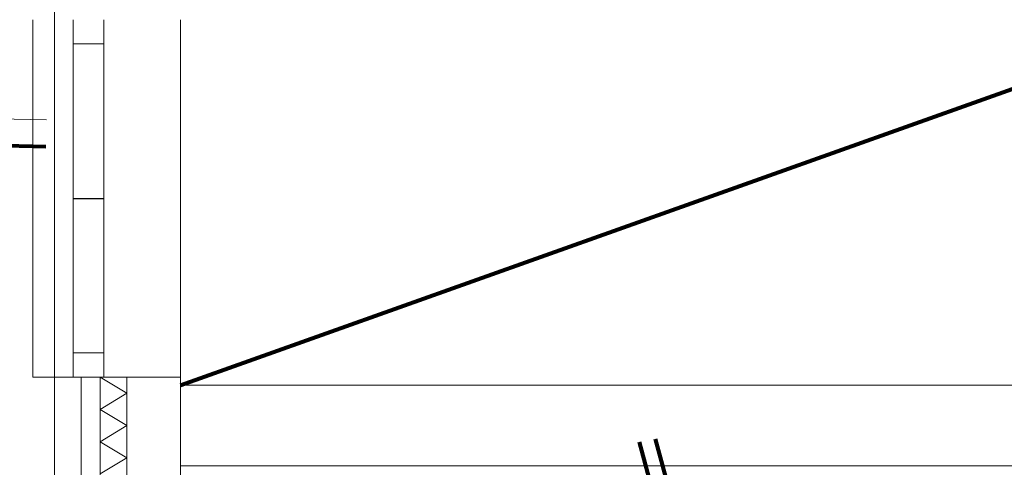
# Model space of a CAD drawing. Header units: millimetres. Extents: x -90830 to 24172, y -102460 to 73669.
# Tile 160 of 198: x 47 to 3714, y 55179 to 56845. Entities that reach past the tile are written whole.
import ezdxf

# ---------------------------------------------------------------- set-up
doc = ezdxf.new("R2010")
doc.units = ezdxf.units.MM
for name, color, linetype, lineweight in [('Algemeen01', 253, 'Continuous', 80), ('K22-BINNENWANDEN_1', 253, 'Continuous', 9), ('Standard', 253, 'Continuous', 9)]:
    doc.layers.add(name, color=color, linetype=linetype, lineweight=lineweight)

msp = doc.modelspace()

# ---------------------------------------------------------------- linework, layer by layer
at = {"layer": 'Algemeen01'}
for p, q in [((646.5, 55484.8), (13616.5, 60104.8)), ((144.2, 56372.3), (-12638, 56663.4)), ((2353.8, 55273.9), (2743.1, 53821.2)), ((2413.9, 55286), (2803.2, 53833.3))]:
    msp.add_line(p, q, dxfattribs=at)
at = {"layer": 'K22-BINNENWANDEN_1'}
msp.add_line((146.5, 56472.3), (-12635.7, 56763.4), dxfattribs=at)
at = {"layer": 'Standard'}
for p, q in [((176.5, 57714.8), (176.5, 54486.2)), ((96.5, 56844.8), (96.5, 55514.8)), ((176.5, 56844.8), (176.5, 55514.8)), ((246.5, 56844.8), (246.5, 56754.8)), ((246.5, 56844.8), (246.5, 55514.8)), ((246.5, 56844.8), (246.5, 55514.8)), ((360.5, 56754.8), (360.5, 56844.8)), ((360.5, 56844.8), (360.5, 55514.8)), ((360.5, 55514.8), (360.5, 56844.8)), ((646.5, 55514.8), (646.5, 56844.8)), ((246.5, 56754.8), (360.5, 56754.8)), ((246.5, 56179.8), (246.5, 56177.8)), ((360.5, 56179.8), (246.5, 56179.8)), ((246.5, 56177.8), (360.5, 56177.8)), ((360.5, 56177.8), (360.5, 56179.8)), ((246.5, 55514.8), (246.5, 55604.8)), ((246.5, 55604.8), (360.5, 55604.8)), ((360.5, 55604.8), (360.5, 55514.8)), ((96.5, 55514.8), (246.5, 55514.8)), ((176.5, 55514.8), (246.5, 55514.8)), ((360.5, 55514.8), (246.5, 55514.8)), ((246.5, 55514.8), (276.5, 55514.8)), ((246.5, 55514.8), (276.5, 55514.8)), ((276.5, 55514.8), (276.5, 55514.8)), ((276.5, 55514.8), (346.5, 55514.8)), ((276.5, 53890.2), (276.5, 55514.8)), ((276.5, 55514.8), (276.5, 53790.2)), ((276.5, 55514.8), (346.5, 55514.8)), ((346.5, 55514.8), (446.5, 55454.8)), ((346.5, 55514.8), (360.5, 55514.8)), ((346.5, 55514.8), (360.5, 55514.8)), ((346.5, 55514.8), (346.5, 53790.2)), ((346.5, 53790.2), (346.5, 55514.8)), ((360.5, 55514.8), (446.5, 55514.8)), ((446.5, 53760.2), (446.5, 55514.8)), ((446.5, 55514.8), (446.5, 53760.2)), ((446.5, 55514.8), (646.5, 55514.8)), ((646.5, 53660.2), (646.5, 55514.8)), ((4806.5, 55484.8), (646.5, 55484.8)), ((646.5, 55484.8), (646.5, 55184.8)), ((446.5, 55454.8), (346.5, 55394.8)), ((346.5, 55394.8), (446.5, 55334.8)), ((446.5, 55334.8), (346.5, 55274.8)), ((346.5, 55274.8), (446.5, 55214.8)), ((446.5, 55214.8), (346.5, 55154.8)), ((646.5, 55184.8), (4806.5, 55184.8))]:
    msp.add_line(p, q, dxfattribs=at)

doc.saveas('drawing.dxf')
